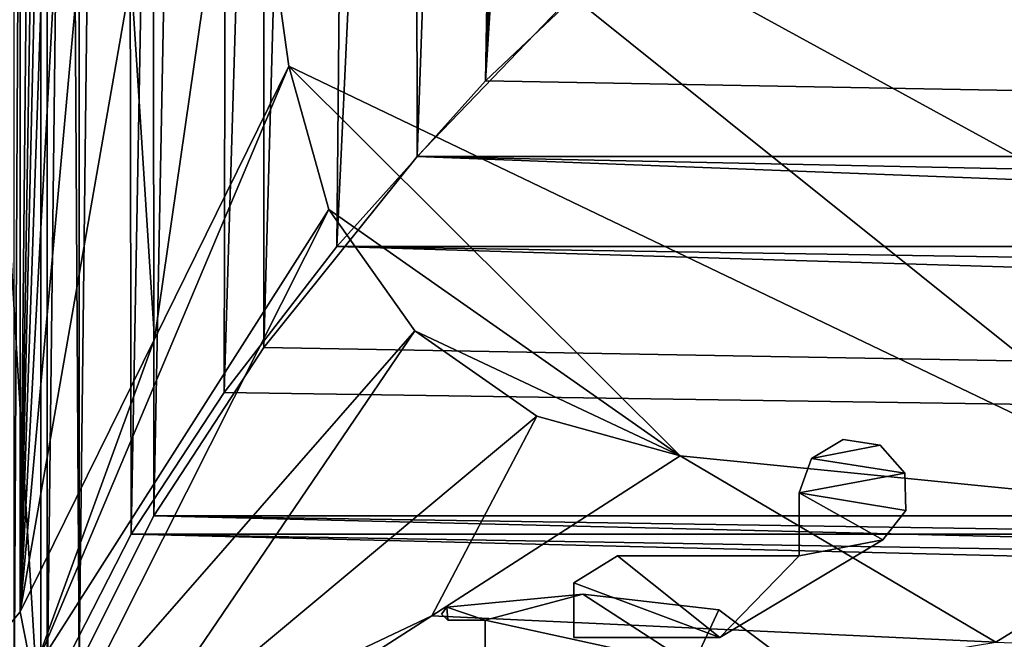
# Model space of a CAD drawing. Header units: metres. Extents: x -1004 to 0, y -708 to 0.
# Tile 4 of 119: x -952 to -862, y -639 to -583. Entities that reach past the tile are written whole.
import ezdxf

# ---------------------------------------------------------------- set-up
doc = ezdxf.new("R2010")
doc.units = ezdxf.units.M

msp = doc.modelspace()

# ---------------------------------------------------------------- linework, layer by layer
at = {"layer": 'top0123410'}
for points in [[(-988.024658, -688.0271, 2063.023682), (-988.024658, -16.027126, 2063.023682), (-949.855835, -649.662598, 2063.023682)], [(-949.855835, -649.662598, 2063.023682), (-988.024658, -16.027126, 2063.023682), (-949.855835, -54.196003, 2063.023682)], [(-949.265869, -54.785912, 2076.154297), (-952.32666, -51.725147, 2065.279785), (-952.32666, -651.754395, 2065.279785)], [(-949.265869, -644.735474, 2076.154297), (-949.265869, -54.785912, 2076.154297), (-952.32666, -651.754395, 2065.279785)], [(-946.368103, -57.683689, 2075.415039), (-946.368103, -641.664001, 2075.415039), (-949.855835, -54.196003, 2063.023682)], [(-946.368103, -641.664001, 2075.415039), (-949.855835, -649.662598, 2063.023682), (-949.855835, -54.196003, 2063.023682)], [(-949.265869, -54.785912, 2076.154297), (-949.265869, -644.735474, 2076.154297), (-942.551392, -80.844574, 2094.340576)], [(-939.832214, -84.262329, 2093.132324), (-946.368103, -641.664001, 2075.415039), (-946.368103, -57.683689, 2075.415039)], [(-942.551392, -80.844574, 2094.340576), (-949.265869, -644.735474, 2076.154297), (-941.610657, -629.733337, 2096.331055)], [(-932.131714, -108.310646, 2112.649414), (-942.551392, -80.844574, 2094.340576), (-941.610657, -629.733337, 2096.331055)], [(-939.55542, -628.053406, 2093.727783), (-946.368103, -641.664001, 2075.415039), (-939.832214, -84.262329, 2093.132324)], [(-929.595459, -111.251724, 2111.123535), (-939.55542, -628.053406, 2093.727783), (-939.832214, -84.262329, 2093.132324)], [(-932.131714, -108.310646, 2112.649414), (-941.610657, -629.733337, 2096.331055), (-933.138916, -616.819275, 2111.159668)], [(-918.45813, -133.342072, 2129.335449), (-932.131714, -108.310646, 2112.649414), (-933.138916, -616.819275, 2111.159668)], [(-929.521118, -612.724854, 2111.231445), (-939.55542, -628.053406, 2093.727783), (-929.595459, -111.251724, 2111.123535)], [(-916.262817, -135.652328, 2127.388916), (-929.521118, -612.724854, 2111.231445), (-929.595459, -111.251724, 2111.123535)], [(-918.45813, -133.342072, 2129.335449), (-933.138916, -616.819275, 2111.159668), (-922.863647, -603.50061, 2124.563965)], [(-901.799438, -155.053757, 2143.80835), (-918.45813, -133.342072, 2129.335449), (-922.863647, -603.50061, 2124.563965)], [(-915.535095, -595.290283, 2128.132324), (-929.521118, -612.724854, 2111.231445), (-916.262817, -135.652328, 2127.388916)], [(-899.966553, -156.892273, 2141.547363), (-915.535095, -595.290283, 2128.132324), (-916.262817, -135.652328, 2127.388916)], [(-901.799438, -155.053757, 2143.80835), (-922.863647, -603.50061, 2124.563965), (-909.2995, -588.380432, 2137.897949)], [(-892.532837, -164.3479, 2150.003662), (-901.799438, -155.053757, 2143.80835), (-909.2995, -588.380432, 2137.897949)], [(-900.213257, -579.36731, 2141.366699), (-915.535095, -595.290283, 2128.132324), (-899.966553, -156.892273, 2141.547363)], [(-892.532837, -164.3479, 2150.003662), (-909.2995, -588.380432, 2137.897949), (-882.837769, -172.413788, 2155.380371)], [(-909.2995, -588.380432, 2137.897949), (-893.62793, -573.584229, 2149.328857), (-882.837769, -172.413788, 2155.380371)], [(-909.2995, -588.380432, 2137.897949), (-81.185715, -603.50061, 2124.563965), (-893.62793, -573.584229, 2149.328857)], [(-81.185715, -603.50061, 2124.563965), (-94.749847, -588.380432, 2137.897949), (-893.62793, -573.584229, 2149.328857)], [(-893.62793, -573.584229, 2149.328857), (-94.749847, -588.380432, 2137.897949), (-110.421417, -573.584229, 2149.328857)], [(-915.535095, -595.290283, 2128.132324), (-900.213257, -579.36731, 2141.366699), (-88.515694, -595.288635, 2128.133789)], [(-900.213257, -579.36731, 2141.366699), (-103.835175, -579.368164, 2141.365967), (-88.515694, -595.288635, 2128.133789)], [(-909.2995, -588.380432, 2137.897949), (-922.863647, -603.50061, 2124.563965), (-81.185715, -603.50061, 2124.563965)], [(-929.521118, -612.724854, 2111.231445), (-915.535095, -595.290283, 2128.132324), (-64.493912, -628.053528, 2093.727783)], [(-915.535095, -595.290283, 2128.132324), (-88.515694, -595.288635, 2128.133789), (-74.528259, -612.724854, 2111.231445)], [(-64.493912, -628.053528, 2093.727783), (-915.535095, -595.290283, 2128.132324), (-74.528259, -612.724854, 2111.231445)], [(-922.863647, -603.50061, 2124.563965), (-933.138916, -616.819275, 2111.159668), (-62.438725, -629.733337, 2096.331055)], [(-922.863647, -603.50061, 2124.563965), (-70.910439, -616.819275, 2111.159668), (-81.185715, -603.50061, 2124.563965)], [(-70.910439, -616.819275, 2111.159668), (-922.863647, -603.50061, 2124.563965), (-62.438725, -629.733337, 2096.331055)], [(-939.55542, -628.053406, 2093.727783), (-929.521118, -612.724854, 2111.231445), (-64.493912, -628.053528, 2093.727783)], [(-62.438725, -629.733337, 2096.331055), (-933.138916, -616.819275, 2111.159668), (-941.610657, -629.733337, 2096.331055)], [(-946.368103, -641.664001, 2075.415039), (-939.55542, -628.053406, 2093.727783), (-54.193558, -649.662598, 2063.023682)], [(-54.193558, -649.662598, 2063.023682), (-939.55542, -628.053406, 2093.727783), (-57.681248, -641.664001, 2075.415039)], [(-939.55542, -628.053406, 2093.727783), (-64.493912, -628.053528, 2093.727783), (-57.681248, -641.664001, 2075.415039)], [(-949.265869, -644.735474, 2076.154297), (-51.722702, -651.754395, 2065.279785), (-941.610657, -629.733337, 2096.331055)], [(-51.722702, -651.754395, 2065.279785), (-54.78347, -644.735474, 2076.154297), (-941.610657, -629.733337, 2096.331055)], [(-941.610657, -629.733337, 2096.331055), (-54.78347, -644.735474, 2076.154297), (-62.438725, -629.733337, 2096.331055)]]:
    msp.add_3dface(points, dxfattribs=at)
at = {"layer": 'top0123420'}
for points in [[(-879.536377, -622.830261, 1035.889648), (-876.669495, -621.115173, 1035.889648), (-873.297058, -621.623413, 1035.889648)], [(-879.536377, -622.830261, 1188.889648), (-876.669495, -621.115173, 1188.889648), (-879.536377, -622.830261, 1035.889648)], [(-876.669495, -621.115173, 1188.889648), (-876.669495, -621.115173, 1035.889648), (-879.536377, -622.830261, 1035.889648)], [(-879.536377, -622.830261, 1188.889648), (-873.297058, -621.623413, 1188.889648), (-876.669495, -621.115173, 1188.889648)], [(-876.669495, -621.115173, 1188.889648), (-873.297058, -621.623413, 1188.889648), (-876.669495, -621.115173, 1035.889648)], [(-873.297058, -621.623413, 1188.889648), (-873.297058, -621.623413, 1035.889648), (-876.669495, -621.115173, 1035.889648)], [(-879.536377, -622.830261, 1035.889648), (-873.297058, -621.623413, 1035.889648), (-871.035828, -624.173279, 1035.889648)], [(-871.035828, -624.173279, 1188.889648), (-873.297058, -621.623413, 1188.889648), (-879.536377, -622.830261, 1188.889648)], [(-873.297058, -621.623413, 1188.889648), (-871.035828, -624.173279, 1188.889648), (-873.297058, -621.623413, 1035.889648)], [(-871.035828, -624.173279, 1188.889648), (-871.035828, -624.173279, 1035.889648), (-873.297058, -621.623413, 1035.889648)], [(-880.683228, -625.968079, 1035.889648), (-879.536377, -622.830261, 1035.889648), (-871.035828, -624.173279, 1035.889648)], [(-880.683228, -625.968079, 1188.889648), (-879.536377, -622.830261, 1188.889648), (-880.683228, -625.968079, 1035.889648)], [(-879.536377, -622.830261, 1188.889648), (-879.536377, -622.830261, 1035.889648), (-880.683228, -625.968079, 1035.889648)], [(-880.683228, -625.968079, 1188.889648), (-871.035828, -624.173279, 1188.889648), (-879.536377, -622.830261, 1188.889648)], [(-871.035828, -624.173279, 1035.889648), (-870.93457, -627.581421, 1035.889648), (-880.683228, -625.968079, 1035.889648)], [(-880.683228, -625.968079, 1188.889648), (-870.93457, -627.581421, 1188.889648), (-871.035828, -624.173279, 1188.889648)], [(-871.035828, -624.173279, 1188.889648), (-870.93457, -627.581421, 1188.889648), (-871.035828, -624.173279, 1035.889648)], [(-870.93457, -627.581421, 1188.889648), (-870.93457, -627.581421, 1035.889648), (-871.035828, -624.173279, 1035.889648)], [(-880.683228, -625.968079, 1035.889648), (-873.041016, -630.261658, 1035.889648), (-880.683533, -631.705139, 1035.889648)], [(-880.683533, -631.705139, 1188.889648), (-880.683228, -625.968079, 1188.889648), (-880.683533, -631.705139, 1035.889648)], [(-880.683228, -625.968079, 1188.889648), (-880.683228, -625.968079, 1035.889648), (-880.683533, -631.705139, 1035.889648)], [(-880.683533, -631.705139, 1188.889648), (-873.041016, -630.261658, 1188.889648), (-880.683228, -625.968079, 1188.889648)], [(-870.93457, -627.581421, 1035.889648), (-873.041016, -630.261658, 1035.889648), (-880.683228, -625.968079, 1035.889648)], [(-873.041016, -630.261658, 1188.889648), (-870.93457, -627.581421, 1188.889648), (-880.683228, -625.968079, 1188.889648)], [(-870.93457, -627.581421, 1188.889648), (-873.041016, -630.261658, 1188.889648), (-870.93457, -627.581421, 1035.889648)], [(-873.041016, -630.261658, 1188.889648), (-873.041016, -630.261658, 1035.889648), (-870.93457, -627.581421, 1035.889648)], [(-873.041016, -630.261658, 1035.889648), (-887.901245, -639.173279, 1035.889648), (-880.683533, -631.705139, 1035.889648)], [(-873.041016, -630.261658, 1035.889648), (-873.041016, -630.261658, 1188.889648), (-887.901245, -639.173279, 1035.889648)], [(-873.041016, -630.261658, 1188.889648), (-887.901245, -639.173279, 1188.889648), (-887.901245, -639.173279, 1035.889648)], [(-887.901245, -639.173279, 1188.889648), (-873.041016, -630.261658, 1188.889648), (-880.683533, -631.705139, 1188.889648)], [(-887.901245, -639.173279, 1035.889648), (-901.237976, -634.174011, 1035.889648), (-897.258362, -631.705139, 1035.889648)], [(-901.237976, -634.174011, 1035.889648), (-901.237976, -634.174011, 1188.889648), (-897.258362, -631.705139, 1035.889648)], [(-901.237976, -634.174011, 1188.889648), (-897.258362, -631.705139, 1188.889648), (-897.258362, -631.705139, 1035.889648)], [(-897.258362, -631.705139, 1188.889648), (-901.237976, -634.174011, 1188.889648), (-887.901245, -639.173279, 1188.889648)], [(-880.683533, -631.705139, 1035.889648), (-887.901245, -639.173279, 1035.889648), (-897.258362, -631.705139, 1035.889648)], [(-897.258362, -631.705139, 1035.889648), (-897.258362, -631.705139, 1188.889648), (-880.683533, -631.705139, 1035.889648)], [(-897.258362, -631.705139, 1188.889648), (-880.683533, -631.705139, 1188.889648), (-880.683533, -631.705139, 1035.889648)], [(-897.258362, -631.705139, 1188.889648), (-887.901245, -639.173279, 1188.889648), (-880.683533, -631.705139, 1188.889648)], [(-887.901245, -639.173279, 1035.889648), (-901.237976, -639.173218, 1035.889648), (-901.237976, -634.174011, 1035.889648)], [(-901.237976, -639.173218, 1188.889648), (-901.237976, -634.174011, 1188.889648), (-901.237976, -639.173218, 1035.889648)], [(-901.237976, -634.174011, 1188.889648), (-901.237976, -634.174011, 1035.889648), (-901.237976, -639.173218, 1035.889648)], [(-901.237976, -634.174011, 1188.889648), (-901.237976, -639.173218, 1188.889648), (-887.901245, -639.173279, 1188.889648)], [(-887.901245, -639.173279, 1035.889648), (-887.901245, -639.173279, 1188.889648), (-901.237976, -639.173218, 1035.889648)], [(-887.901245, -639.173279, 1188.889648), (-901.237976, -639.173218, 1188.889648), (-901.237976, -639.173218, 1035.889648)]]:
    msp.add_3dface(points, dxfattribs=at)
at = {"layer": 'top012345'}
for points in [[(-900.402405, -635.218567, 2055.5896), (-912.830872, -636.379639, 2055.5896), (-909.313416, -637.568054, 2055.5896)], [(-912.830872, -636.379639, 2055.5896), (-900.402405, -635.218567, 2055.5896), (-912.830811, -636.379639, 169.189713)], [(-900.402405, -635.218567, 2055.5896), (-900.402344, -635.218567, 169.189713), (-912.830811, -636.379639, 169.189713)], [(-912.830811, -636.379639, 169.189713), (-900.402344, -635.218567, 169.189713), (-909.313354, -637.568054, 169.189713)], [(-890.36853, -641.716858, 2055.5896), (-900.402405, -635.218567, 2055.5896), (-909.313416, -637.568054, 2055.5896)], [(-900.402344, -635.218567, 169.189713), (-890.368469, -641.716858, 169.189713), (-909.313354, -637.568054, 169.189713)], [(-890.36853, -641.716858, 2055.5896), (-888.001221, -636.641724, 2055.5896), (-900.402405, -635.218567, 2055.5896)], [(-900.402405, -635.218567, 2055.5896), (-888.001221, -636.641724, 2055.5896), (-900.402344, -635.218567, 169.189713)], [(-888.001221, -636.641724, 2055.5896), (-888.00116, -636.641724, 169.189713), (-900.402344, -635.218567, 169.189713)], [(-900.402344, -635.218567, 169.189713), (-888.00116, -636.641724, 169.189713), (-890.368469, -641.716858, 169.189713)], [(-912.830872, -636.379639, 2055.5896), (-913.308594, -637.026855, 2055.5896), (-912.71344, -637.568054, 2055.5896)], [(-913.308594, -637.026855, 2055.5896), (-912.830872, -636.379639, 2055.5896), (-913.308594, -637.026855, 169.189713)], [(-912.830872, -636.379639, 2055.5896), (-912.830811, -636.379639, 169.189713), (-913.308594, -637.026855, 169.189713)], [(-912.713379, -637.568054, 169.189713), (-913.308594, -637.026855, 169.189713), (-912.830811, -636.379639, 169.189713)], [(-909.313416, -637.568054, 2055.5896), (-912.830872, -636.379639, 2055.5896), (-912.71344, -637.568054, 2055.5896)], [(-909.313354, -637.568054, 169.189713), (-912.713379, -637.568054, 169.189713), (-912.830811, -636.379639, 169.189713)], [(-883.05127, -640.351501, 2055.5896), (-888.001221, -636.641724, 2055.5896), (-890.36853, -641.716858, 2055.5896)], [(-888.00116, -636.641724, 169.189713), (-883.051208, -640.351501, 169.189713), (-890.368469, -641.716858, 169.189713)], [(-888.001221, -636.641724, 2055.5896), (-883.05127, -640.351501, 2055.5896), (-888.00116, -636.641724, 169.189713)], [(-883.05127, -640.351501, 2055.5896), (-883.051208, -640.351501, 169.189713), (-888.00116, -636.641724, 169.189713)], [(-912.71344, -637.568054, 2055.5896), (-913.308594, -637.026855, 2055.5896), (-912.713379, -637.568054, 169.189713)], [(-913.308594, -637.026855, 2055.5896), (-913.308594, -637.026855, 169.189713), (-912.713379, -637.568054, 169.189713)], [(-909.313416, -637.568054, 2055.5896), (-912.71344, -637.568054, 2055.5896), (-912.713379, -637.568054, 169.189713)], [(-909.313354, -637.568054, 169.189713), (-909.313416, -637.568054, 2055.5896), (-912.713379, -637.568054, 169.189713)], [(-909.313416, -637.568054, 2055.5896), (-909.313416, -649.266846, 2055.5896), (-890.36853, -641.716858, 2055.5896)], [(-909.313354, -649.266846, 169.189713), (-909.313416, -649.266846, 2055.5896), (-909.313354, -637.568054, 169.189713)], [(-909.313416, -649.266846, 2055.5896), (-909.313416, -637.568054, 2055.5896), (-909.313354, -637.568054, 169.189713)], [(-909.313354, -637.568054, 169.189713), (-890.368469, -641.716858, 169.189713), (-909.313354, -649.266846, 169.189713)]]:
    msp.add_3dface(points, dxfattribs=at)
at = {"layer": 'top0123459'}
for points in [[(-10, -10, 90), (-787.024658, -653.266907, 90), (-994.049377, -10, 90)], [(-787.024658, -653.266907, 90), (-994.049377, -694.05426, 90), (-994.049377, -10, 90)], [(-988.561951, -23.447599, 163.059708), (-988.561951, -680.606628, 163.059708), (-951.750793, -67.223717, 163.059708)], [(-951.750793, -67.223717, 163.059708), (-988.561951, -680.606628, 163.059708), (-951.750793, -636.830505, 163.059708)], [(-951.750793, -636.830505, 163.059708), (-948.306885, -280.47226, 138.254166), (-951.750793, -67.223717, 163.059708)], [(-948.118652, -413.230835, 137.179672), (-948.306885, -280.47226, 138.254166), (-951.750793, -636.830505, 163.059708)], [(-947.374939, -446.405762, 136.911301), (-948.118652, -413.230835, 137.179672), (-951.750793, -636.830505, 163.059708)], [(-946.353027, -479.564667, 136.643219), (-947.374939, -446.405762, 136.911301), (-951.750793, -636.830505, 163.059708)], [(-945.053101, -512.702576, 136.375504), (-946.353027, -479.564667, 136.643219), (-951.750793, -636.830505, 163.059708)], [(-951.750793, -636.830505, 163.059708), (-943.475708, -545.814453, 136.108231), (-945.053101, -512.702576, 136.375504)], [(-941.621277, -578.895264, 135.841492), (-943.475708, -545.814453, 136.108231), (-951.750793, -636.830505, 163.059708)], [(-931.491699, -556.560425, 108.623322), (-794.39978, -631.589539, 107.313683), (-563.40802, -548.786743, 108.75901)], [(-931.491699, -556.560425, 108.623322), (-941.621277, -578.895264, 135.841492), (-939.490417, -611.939941, 135.575394)], [(-927.229858, -587.049438, 108.091133), (-931.491699, -556.560425, 108.623322), (-939.490417, -611.939941, 135.575394)], [(-794.39978, -631.589539, 107.313683), (-931.491699, -556.560425, 108.623322), (-843.000427, -627.41449, 107.386559)], [(-931.491699, -556.560425, 108.623322), (-927.229858, -587.049438, 108.091133), (-843.000427, -627.41449, 107.386559)], [(-939.490417, -611.939941, 135.575394), (-941.621277, -578.895264, 135.841492), (-951.750793, -636.830505, 163.059708)], [(-923.566284, -600.113647, 107.863098), (-927.229858, -587.049438, 108.091133), (-950.614685, -642.542236, 163.059708)], [(-950.614685, -642.542236, 163.059708), (-927.229858, -587.049438, 108.091133), (-939.490417, -611.939941, 135.575394)], [(-843.000427, -627.41449, 107.386559), (-927.229858, -587.049438, 108.091133), (-891.541809, -622.599121, 107.470612)], [(-927.229858, -587.049438, 108.091133), (-923.566284, -600.113647, 107.863098), (-891.541809, -622.599121, 107.470612)], [(-947.379272, -647.384338, 163.059708), (-923.566284, -600.113647, 107.863098), (-950.614685, -642.542236, 163.059708)], [(-915.726074, -611.1875, 107.6698), (-923.566284, -600.113647, 107.863098), (-947.379272, -647.384338, 163.059708)], [(-891.541809, -622.599121, 107.470612), (-923.566284, -600.113647, 107.863098), (-915.726074, -611.1875, 107.6698)], [(-942.537109, -650.619812, 163.059708), (-915.726074, -611.1875, 107.6698), (-947.379272, -647.384338, 163.059708)], [(-942.537109, -650.619812, 163.059708), (-904.618408, -618.98175, 107.533752), (-915.726074, -611.1875, 107.6698)], [(-915.726074, -611.1875, 107.6698), (-904.618408, -618.98175, 107.533752), (-891.541809, -622.599121, 107.470612)], [(-939.490417, -611.939941, 135.575394), (-951.750793, -636.830505, 163.059708), (-950.614685, -642.542236, 163.059708)], [(-914.183655, -637.17749, 135.265106), (-904.618408, -618.98175, 107.533752), (-942.537109, -650.619812, 163.059708)], [(-914.183655, -637.17749, 135.265106), (-891.541809, -622.599121, 107.470612), (-904.618408, -618.98175, 107.533752)], [(-862.737915, -639.585205, 135.223099), (-891.541809, -622.599121, 107.470612), (-914.183655, -637.17749, 135.265106)], [(-843.000427, -627.41449, 107.386559), (-891.541809, -622.599121, 107.470612), (-862.737915, -639.585205, 135.223099)], [(-811.262512, -641.672729, 135.186676), (-843.000427, -627.41449, 107.386559), (-862.737915, -639.585205, 135.223099)], [(-988.561951, -680.606628, 163.059708), (-950.614685, -642.542236, 163.059708), (-951.750793, -636.830505, 163.059708)], [(-936.825439, -651.75592, 163.059708), (-914.183655, -637.17749, 135.265106), (-942.537109, -650.619812, 163.059708)], [(-914.183655, -637.17749, 135.265106), (-936.825439, -651.75592, 163.059708), (-862.737915, -639.585205, 135.223099)]]:
    msp.add_3dface(points, dxfattribs=at)

doc.saveas('drawing.dxf')
